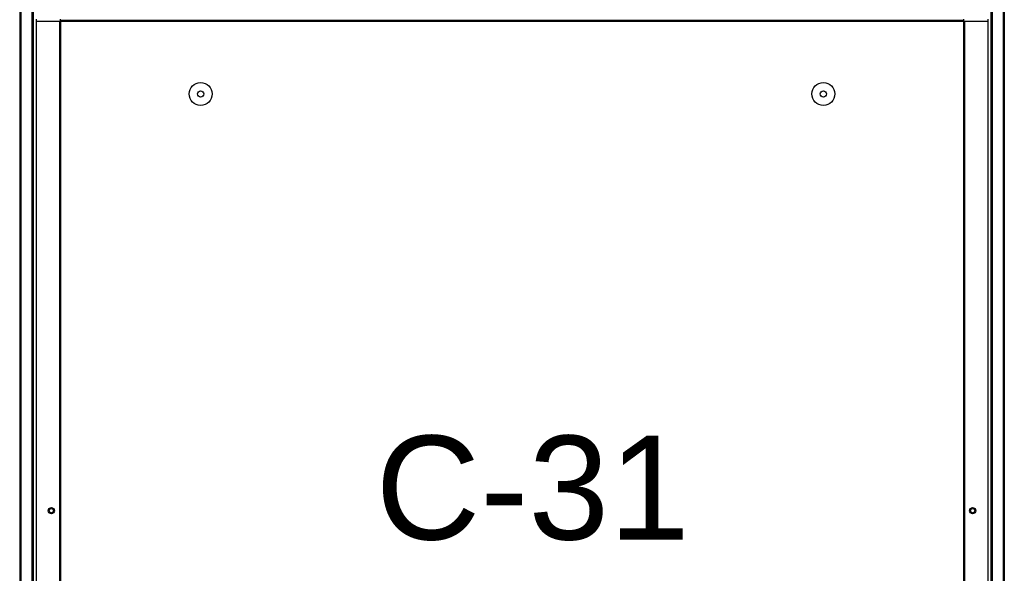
# Model space of a CAD drawing. Extents: x -90708 to 277869, y -117 to 207445.
# Tile 54 of 233: x -85091 to -84143, y 129239 to 129772. Entities that reach past the tile are written whole.
import ezdxf

# ---------------------------------------------------------------- set-up
doc = ezdxf.new("R2010")
doc.units = 0
doc.header["$MEASUREMENT"] = 0
doc.layers.add('ARQ - EQUIPO CONDENSADORA', color=40, linetype='CONTINUOUS')
doc.layers.add('TEXTO - CAP BTU', color=30, linetype='CONTINUOUS')
doc.styles.add('ARIAL', font='arial.ttf')

msp = doc.modelspace()

# ---------------------------------------------------------------- linework, layer by layer
at = {"layer": 'ARQ - EQUIPO CONDENSADORA', "linetype": 'Continuous'}
for p, q in [((-85091.422, 130037.577), (-85091.422, 128665.076)), ((-85090.172, 130037.577), (-85090.172, 128665.076)), ((-84143.972, 130037.577), (-84143.972, 128665.076)), ((-84142.722, 130037.577), (-84142.722, 128665.076)), ((-85079.672, 129873.004), (-85079.672, 129415.576)), ((-85078.422, 129873.004), (-85078.422, 129415.576)), ((-84155.722, 129863.648), (-84155.722, 129415.576)), ((-84154.472, 129863.648), (-84154.472, 129415.576)), ((-85075.422, 129773.078), (-85075.422, 129770.576)), ((-85051.971, 129771.827), (-85051.971, 129773.078)), ((-84182.173, 129773.078), (-84182.173, 129771.827)), ((-84158.722, 129773.078), (-84158.722, 129770.576)), ((-85075.422, 129770.576), (-85075.422, 129753.576)), ((-85053.223, 129770.576), (-85075.422, 129770.576)), ((-85053.223, 129770.576), (-85053.223, 128688.576)), ((-85053.222, 129770.576), (-85053.223, 129770.576)), ((-85053.222, 129770.576), (-85053.222, 128688.576)), ((-85051.971, 129770.576), (-85053.222, 129770.576)), ((-84182.173, 129771.827), (-85051.971, 129771.827)), ((-85051.971, 129770.576), (-85051.971, 129771.827)), ((-85051.971, 129771.827), (-84182.173, 129771.827)), ((-84182.173, 129770.576), (-85051.971, 129770.576)), ((-85051.971, 129770.576), (-85051.971, 128688.576)), ((-84182.173, 129771.827), (-84182.173, 129770.576)), ((-84182.173, 129770.576), (-84182.173, 128688.576)), ((-84180.922, 129770.576), (-84182.173, 129770.576)), ((-84180.922, 129770.576), (-84180.922, 128688.576)), ((-84180.921, 129770.576), (-84180.922, 129770.576)), ((-84180.921, 129770.576), (-84180.921, 128688.576)), ((-84158.722, 129770.576), (-84180.921, 129770.576)), ((-84158.722, 129770.576), (-84158.722, 129753.576)), ((-84158.722, 129762.259), (-84158.722, 128814.524)), ((-85075.422, 129753.576), (-85075.422, 128726.576)), ((-84155.722, 129440.392), (-84155.722, 129265.576)), ((-84154.472, 129440.392), (-84154.472, 129265.576)), ((-85079.672, 129421.914), (-85079.672, 129265.576)), ((-85078.422, 129421.914), (-85078.422, 129265.576)), ((-85079.672, 129281.611), (-85079.672, 128720.278)), ((-85078.422, 129281.611), (-85078.422, 128720.278)), ((-84155.722, 129277.845), (-84155.722, 128766.576)), ((-84154.472, 129277.845), (-84154.472, 128766.576))]:
    msp.add_line(p, q, dxfattribs=at)
for centre, radius in [((-84917.072, 129700.941), 11.05), ((-84317.072, 129700.941), 11.05), ((-84917.072, 129700.941), 3), ((-84317.072, 129700.941), 3), ((-85060.922, 129299.576), 3), ((-85060.922, 129299.576), 2), ((-84173.222, 129299.576), 3), ((-84173.222, 129299.576), 2)]:
    msp.add_circle(centre, radius, dxfattribs=at)

# ---------------------------------------------------------------- texts
at = {"layer": 'TEXTO - CAP BTU', "style": 'ARIAL'}
msp.add_text('C-31', height=100, dxfattribs=at).set_placement((-84748.572, 129271.812))

doc.saveas('drawing.dxf')
